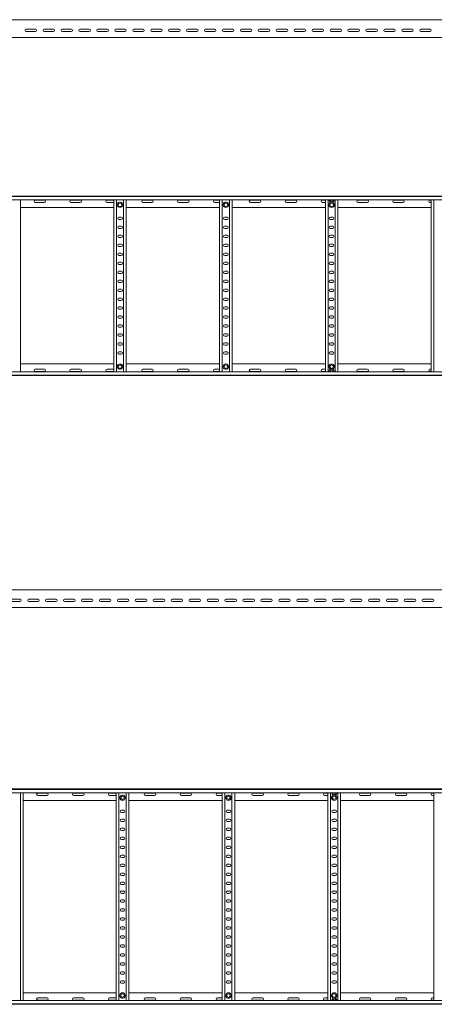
# Model space of a CAD drawing. Header units: millimetres. Extents: x -838 to 7025, y -6768 to -251.
# Tile 13 of 18: x 3836 to 4992, y -6767 to -4023. Entities that reach past the tile are written whole.
import ezdxf

# ---------------------------------------------------------------- set-up
doc = ezdxf.new("R2010")
doc.units = ezdxf.units.MM

msp = doc.modelspace()

# ---------------------------------------------------------------- linework, layer by layer
at = {"color": 7, "linetype": 'Continuous', "lineweight": 15}
for p, q in [((6942.3, -4023.3), (995.3, -4023.3)), ((3854.6, -4050.1), (3880.1, -4050.1)), ((3880.1, -4056.6), (3854.6, -4056.6)), ((3904.6, -4050.1), (3930.1, -4050.1)), ((3930.1, -4056.6), (3904.6, -4056.6)), ((3954.6, -4050.1), (3980.1, -4050.1)), ((3980.1, -4056.6), (3954.6, -4056.6)), ((4004.6, -4050.1), (4030.1, -4050.1)), ((4030.1, -4056.6), (4004.6, -4056.6)), ((4054.6, -4050.1), (4080.1, -4050.1)), ((4080.1, -4056.6), (4054.6, -4056.6)), ((4104.6, -4050.1), (4130.1, -4050.1)), ((4130.1, -4056.6), (4104.6, -4056.6)), ((4154.6, -4050.1), (4180.1, -4050.1)), ((4180.1, -4056.6), (4154.6, -4056.6)), ((4204.6, -4050.1), (4230.1, -4050.1)), ((4230.1, -4056.6), (4204.6, -4056.6)), ((4254.6, -4050.1), (4280.1, -4050.1)), ((4280.1, -4056.6), (4254.6, -4056.6)), ((4304.6, -4050.1), (4330.1, -4050.1)), ((4330.1, -4056.6), (4304.6, -4056.6)), ((4354.6, -4050.1), (4380.1, -4050.1)), ((4380.1, -4056.6), (4354.6, -4056.6)), ((4404.6, -4050.1), (4430.1, -4050.1)), ((4430.1, -4056.6), (4404.6, -4056.6)), ((4454.6, -4050.1), (4480.1, -4050.1)), ((4480.1, -4056.6), (4454.6, -4056.6)), ((4504.6, -4050.1), (4530.1, -4050.1)), ((4530.1, -4056.6), (4504.6, -4056.6)), ((4554.6, -4050.1), (4580.1, -4050.1)), ((4580.1, -4056.6), (4554.6, -4056.6)), ((4604.6, -4050.1), (4630.1, -4050.1)), ((4630.1, -4056.6), (4604.6, -4056.6)), ((4654.6, -4050.1), (4680.1, -4050.1)), ((4680.1, -4056.6), (4654.6, -4056.6)), ((4704.6, -4050.1), (4730.1, -4050.1)), ((4730.1, -4056.6), (4704.6, -4056.6)), ((4754.6, -4050.1), (4780.1, -4050.1)), ((4780.1, -4056.6), (4754.6, -4056.6)), ((4804.6, -4050.1), (4830.1, -4050.1)), ((4830.1, -4056.6), (4804.6, -4056.6)), ((4854.6, -4050.1), (4880.1, -4050.1)), ((4880.1, -4056.6), (4854.6, -4056.6)), ((4904.6, -4050.1), (4930.1, -4050.1)), ((4930.1, -4056.6), (4904.6, -4056.6)), ((4954.6, -4050.1), (4980.1, -4050.1)), ((4980.1, -4056.6), (4954.6, -4056.6)), ((995.3, -4073.3), (6942.3, -4073.3)), ((995.2, -4514.7), (6942.3, -4514.7)), ((6942.3, -4515.8), (995.3, -4515.8)), ((995.3, -4524.9), (6942.3, -4524.9)), ((3838.3, -5004.4), (3838.3, -4524.9)), ((3905.1, -4525.9), (3879.6, -4525.9)), ((4005.1, -4525.9), (3979.6, -4525.9)), ((4098.3, -4525.9), (4079.6, -4525.9)), ((4098.3, -5004.4), (4098.3, -4524.9)), ((4105.8, -5004.4), (4105.8, -4524.9)), ((4125.8, -5004.4), (4125.8, -4524.9)), ((4133.3, -5004.4), (4133.3, -4524.9)), ((4205.1, -4525.9), (4179.6, -4525.9)), ((4305.1, -4525.9), (4279.6, -4525.9)), ((4393.3, -4525.9), (4379.6, -4525.9)), ((4393.3, -5004.4), (4393.3, -4524.9)), ((4400.8, -5004.4), (4400.8, -4524.9)), ((4420.8, -5004.4), (4420.8, -4524.9)), ((4428.3, -5004.4), (4428.3, -4524.9)), ((4505.1, -4525.9), (4479.6, -4525.9)), ((4605.1, -4525.9), (4579.6, -4525.9)), ((4688.3, -4525.9), (4679.6, -4525.9)), ((4688.3, -5004.4), (4688.3, -4524.9)), ((4695.8, -5004.4), (4695.8, -4524.9)), ((4715.8, -5004.4), (4715.8, -4524.9)), ((4723.3, -5004.4), (4723.3, -4524.9)), ((4805.1, -4525.9), (4779.6, -4525.9)), ((4905.1, -4525.9), (4879.6, -4525.9)), ((4983.3, -4525.9), (4979.6, -4525.9)), ((4983.3, -5004.4), (4983.3, -4524.9)), ((4990.8, -5004.4), (4990.8, -4524.9)), ((3838.3, -4546.7), (4098.3, -4546.7)), ((3879.6, -4532.4), (3905.1, -4532.4)), ((3979.6, -4532.4), (4005.1, -4532.4)), ((4079.6, -4532.4), (4098.3, -4532.4)), ((4117.5, -4531.9), (4114.1, -4531.9)), ((4133.3, -4546.7), (4393.3, -4546.7)), ((4179.6, -4532.4), (4205.1, -4532.4)), ((4279.6, -4532.4), (4305.1, -4532.4)), ((4379.6, -4532.4), (4393.3, -4532.4)), ((4412.5, -4531.9), (4409.1, -4531.9)), ((4428.3, -4546.7), (4688.3, -4546.7)), ((4479.6, -4532.4), (4505.1, -4532.4)), ((4579.6, -4532.4), (4605.1, -4532.4)), ((4679.6, -4532.4), (4688.3, -4532.4)), ((4707.5, -4531.9), (4704.1, -4531.9)), ((4723.3, -4546.7), (4983.3, -4546.7)), ((4779.6, -4532.4), (4805.1, -4532.4)), ((4879.6, -4532.4), (4905.1, -4532.4)), ((4979.6, -4532.4), (4983.3, -4532.4)), ((4119.1, -4573.9), (4112.6, -4573.9)), ((4112.6, -4580.4), (4119.1, -4580.4)), ((4414.1, -4573.9), (4407.6, -4573.9)), ((4407.6, -4580.4), (4414.1, -4580.4)), ((4709.1, -4573.9), (4702.6, -4573.9)), ((4702.6, -4580.4), (4709.1, -4580.4)), ((4119.1, -4598.9), (4112.6, -4598.9)), ((4112.6, -4605.4), (4119.1, -4605.4)), ((4414.1, -4598.9), (4407.6, -4598.9)), ((4407.6, -4605.4), (4414.1, -4605.4)), ((4709.1, -4598.9), (4702.6, -4598.9)), ((4702.6, -4605.4), (4709.1, -4605.4)), ((4119.1, -4623.9), (4112.6, -4623.9)), ((4112.6, -4630.4), (4119.1, -4630.4)), ((4414.1, -4623.9), (4407.6, -4623.9)), ((4407.6, -4630.4), (4414.1, -4630.4)), ((4709.1, -4623.9), (4702.6, -4623.9)), ((4702.6, -4630.4), (4709.1, -4630.4)), ((4119.1, -4648.9), (4112.6, -4648.9)), ((4112.6, -4655.4), (4119.1, -4655.4)), ((4414.1, -4648.9), (4407.6, -4648.9)), ((4407.6, -4655.4), (4414.1, -4655.4)), ((4709.1, -4648.9), (4702.6, -4648.9)), ((4702.6, -4655.4), (4709.1, -4655.4)), ((4119.1, -4673.9), (4112.6, -4673.9)), ((4112.6, -4680.4), (4119.1, -4680.4)), ((4414.1, -4673.9), (4407.6, -4673.9)), ((4407.6, -4680.4), (4414.1, -4680.4)), ((4709.1, -4673.9), (4702.6, -4673.9)), ((4702.6, -4680.4), (4709.1, -4680.4)), ((4119.1, -4698.9), (4112.6, -4698.9)), ((4112.6, -4705.4), (4119.1, -4705.4)), ((4414.1, -4698.9), (4407.6, -4698.9)), ((4407.6, -4705.4), (4414.1, -4705.4)), ((4709.1, -4698.9), (4702.6, -4698.9)), ((4702.6, -4705.4), (4709.1, -4705.4)), ((4119.1, -4723.9), (4112.6, -4723.9)), ((4112.6, -4730.4), (4119.1, -4730.4)), ((4414.1, -4723.9), (4407.6, -4723.9)), ((4407.6, -4730.4), (4414.1, -4730.4)), ((4709.1, -4723.9), (4702.6, -4723.9)), ((4702.6, -4730.4), (4709.1, -4730.4)), ((4119.1, -4748.9), (4112.6, -4748.9)), ((4112.6, -4755.4), (4119.1, -4755.4)), ((4119.1, -4773.9), (4112.6, -4773.9)), ((4414.1, -4748.9), (4407.6, -4748.9)), ((4407.6, -4755.4), (4414.1, -4755.4)), ((4414.1, -4773.9), (4407.6, -4773.9)), ((4709.1, -4748.9), (4702.6, -4748.9)), ((4702.6, -4755.4), (4709.1, -4755.4)), ((4709.1, -4773.9), (4702.6, -4773.9)), ((4112.6, -4780.4), (4119.1, -4780.4)), ((4119.1, -4798.9), (4112.6, -4798.9)), ((4407.6, -4780.4), (4414.1, -4780.4)), ((4414.1, -4798.9), (4407.6, -4798.9)), ((4702.6, -4780.4), (4709.1, -4780.4)), ((4709.1, -4798.9), (4702.6, -4798.9)), ((4112.6, -4805.4), (4119.1, -4805.4)), ((4119.1, -4823.9), (4112.6, -4823.9)), ((4407.6, -4805.4), (4414.1, -4805.4)), ((4414.1, -4823.9), (4407.6, -4823.9)), ((4702.6, -4805.4), (4709.1, -4805.4)), ((4709.1, -4823.9), (4702.6, -4823.9)), ((4112.6, -4830.4), (4119.1, -4830.4)), ((4119.1, -4848.9), (4112.6, -4848.9)), ((4112.6, -4855.4), (4119.1, -4855.4)), ((4407.6, -4830.4), (4414.1, -4830.4)), ((4414.1, -4848.9), (4407.6, -4848.9)), ((4407.6, -4855.4), (4414.1, -4855.4)), ((4702.6, -4830.4), (4709.1, -4830.4)), ((4709.1, -4848.9), (4702.6, -4848.9)), ((4702.6, -4855.4), (4709.1, -4855.4)), ((4119.1, -4873.9), (4112.6, -4873.9)), ((4112.6, -4880.4), (4119.1, -4880.4)), ((4414.1, -4873.9), (4407.6, -4873.9)), ((4407.6, -4880.4), (4414.1, -4880.4)), ((4709.1, -4873.9), (4702.6, -4873.9)), ((4702.6, -4880.4), (4709.1, -4880.4)), ((4119.1, -4898.9), (4112.6, -4898.9)), ((4112.6, -4905.4), (4119.1, -4905.4)), ((4414.1, -4898.9), (4407.6, -4898.9)), ((4407.6, -4905.4), (4414.1, -4905.4)), ((4709.1, -4898.9), (4702.6, -4898.9)), ((4702.6, -4905.4), (4709.1, -4905.4)), ((4119.1, -4923.9), (4112.6, -4923.9)), ((4112.6, -4930.4), (4119.1, -4930.4)), ((4414.1, -4923.9), (4407.6, -4923.9)), ((4407.6, -4930.4), (4414.1, -4930.4)), ((4709.1, -4923.9), (4702.6, -4923.9)), ((4702.6, -4930.4), (4709.1, -4930.4)), ((4119.1, -4948.9), (4112.6, -4948.9)), ((4112.6, -4955.4), (4119.1, -4955.4)), ((4414.1, -4948.9), (4407.6, -4948.9)), ((4407.6, -4955.4), (4414.1, -4955.4)), ((4709.1, -4948.9), (4702.6, -4948.9)), ((4702.6, -4955.4), (4709.1, -4955.4)), ((3838.3, -4982.7), (4098.3, -4982.7)), ((4133.3, -4982.7), (4393.3, -4982.7)), ((4428.3, -4982.7), (4688.3, -4982.7)), ((4723.3, -4982.7), (4983.3, -4982.7)), ((995.2, -5014.7), (6942.3, -5014.7)), ((6942.3, -5004.4), (995.3, -5004.4)), ((995.3, -5013.5), (6942.3, -5013.5)), ((3879.6, -4996.9), (3905.1, -4996.9)), ((3905.1, -5003.4), (3879.6, -5003.4)), ((3979.6, -4996.9), (4005.1, -4996.9)), ((4005.1, -5003.4), (3979.6, -5003.4)), ((4079.6, -4996.9), (4098.3, -4996.9)), ((4098.3, -5003.4), (4079.6, -5003.4)), ((4114.1, -4997.5), (4117.5, -4997.5)), ((4179.6, -4996.9), (4205.1, -4996.9)), ((4205.1, -5003.4), (4179.6, -5003.4)), ((4279.6, -4996.9), (4305.1, -4996.9)), ((4305.1, -5003.4), (4279.6, -5003.4)), ((4379.6, -4996.9), (4393.3, -4996.9)), ((4393.3, -5003.4), (4379.6, -5003.4)), ((4409.1, -4997.5), (4412.5, -4997.5)), ((4479.6, -4996.9), (4505.1, -4996.9)), ((4505.1, -5003.4), (4479.6, -5003.4)), ((4579.6, -4996.9), (4605.1, -4996.9)), ((4605.1, -5003.4), (4579.6, -5003.4)), ((4679.6, -4996.9), (4688.3, -4996.9)), ((4688.3, -5003.4), (4679.6, -5003.4)), ((4704.1, -4997.5), (4707.5, -4997.5)), ((4779.6, -4996.9), (4805.1, -4996.9)), ((4805.1, -5003.4), (4779.6, -5003.4)), ((4879.6, -4996.9), (4905.1, -4996.9)), ((4905.1, -5003.4), (4879.6, -5003.4)), ((4979.6, -4996.9), (4983.3, -4996.9)), ((4983.3, -5003.4), (4979.6, -5003.4)), ((6949.5, -5611.8), (1002.5, -5611.8)), ((3811.7, -5638.5), (3837.2, -5638.5)), ((3837.2, -5645), (3811.7, -5645)), ((3861.7, -5638.5), (3887.2, -5638.5)), ((3887.2, -5645), (3861.7, -5645)), ((3911.7, -5638.5), (3937.2, -5638.5)), ((3937.2, -5645), (3911.7, -5645)), ((3961.7, -5638.5), (3987.2, -5638.5)), ((3987.2, -5645), (3961.7, -5645)), ((4011.7, -5638.5), (4037.2, -5638.5)), ((4037.2, -5645), (4011.7, -5645)), ((4061.7, -5638.5), (4087.2, -5638.5)), ((4087.2, -5645), (4061.7, -5645)), ((4111.7, -5638.5), (4137.2, -5638.5)), ((4137.2, -5645), (4111.7, -5645)), ((4161.7, -5638.5), (4187.2, -5638.5)), ((4187.2, -5645), (4161.7, -5645)), ((4211.7, -5638.5), (4237.2, -5638.5)), ((4237.2, -5645), (4211.7, -5645)), ((4261.7, -5638.5), (4287.2, -5638.5)), ((4287.2, -5645), (4261.7, -5645)), ((4311.7, -5638.5), (4337.2, -5638.5)), ((4337.2, -5645), (4311.7, -5645)), ((4361.7, -5638.5), (4387.2, -5638.5)), ((4387.2, -5645), (4361.7, -5645)), ((4411.7, -5638.5), (4437.2, -5638.5)), ((4437.2, -5645), (4411.7, -5645)), ((4461.7, -5638.5), (4487.2, -5638.5)), ((4487.2, -5645), (4461.7, -5645)), ((4511.7, -5638.5), (4537.2, -5638.5)), ((4537.2, -5645), (4511.7, -5645)), ((4561.7, -5638.5), (4587.2, -5638.5)), ((4587.2, -5645), (4561.7, -5645)), ((4611.7, -5638.5), (4637.2, -5638.5)), ((4637.2, -5645), (4611.7, -5645)), ((4661.7, -5638.5), (4687.2, -5638.5)), ((4687.2, -5645), (4661.7, -5645)), ((4711.7, -5638.5), (4737.2, -5638.5)), ((4737.2, -5645), (4711.7, -5645)), ((4761.7, -5638.5), (4787.2, -5638.5)), ((4787.2, -5645), (4761.7, -5645)), ((4811.7, -5638.5), (4837.2, -5638.5)), ((4837.2, -5645), (4811.7, -5645)), ((4861.7, -5638.5), (4887.2, -5638.5)), ((4887.2, -5645), (4861.7, -5645)), ((4911.7, -5638.5), (4937.2, -5638.5)), ((4937.2, -5645), (4911.7, -5645)), ((4961.7, -5638.5), (4987.2, -5638.5)), ((4987.2, -5645), (4961.7, -5645)), ((1002.5, -5661.8), (6949.5, -5661.8)), ((1002.4, -6167.1), (6949.5, -6167.1)), ((6949.5, -6168.3), (1002.5, -6168.3)), ((1002.5, -6177.4), (6949.5, -6177.4)), ((3838, -6756.9), (3838, -6177.4)), ((3845.5, -6756.9), (3845.5, -6177.4)), ((3845.5, -6199.1), (4105.5, -6199.1)), ((3912.2, -6178.4), (3886.7, -6178.4)), ((3886.7, -6184.9), (3912.2, -6184.9)), ((4012.2, -6178.4), (3986.7, -6178.4)), ((3986.7, -6184.9), (4012.2, -6184.9)), ((4105.5, -6178.4), (4086.7, -6178.4)), ((4086.7, -6184.9), (4105.5, -6184.9)), ((4105.5, -6756.9), (4105.5, -6177.4)), ((4113, -6756.9), (4113, -6177.4)), ((4124.7, -6184.3), (4121.2, -6184.3)), ((4133, -6756.9), (4133, -6177.4)), ((4140.5, -6756.9), (4140.5, -6177.4)), ((4140.5, -6199.1), (4400.5, -6199.1)), ((4212.2, -6178.4), (4186.7, -6178.4)), ((4186.7, -6184.9), (4212.2, -6184.9)), ((4312.2, -6178.4), (4286.7, -6178.4)), ((4286.7, -6184.9), (4312.2, -6184.9)), ((4400.5, -6178.4), (4386.7, -6178.4)), ((4386.7, -6184.9), (4400.5, -6184.9)), ((4400.5, -6756.9), (4400.5, -6177.4)), ((4408, -6756.9), (4408, -6177.4)), ((4419.7, -6184.3), (4416.2, -6184.3)), ((4428, -6756.9), (4428, -6177.4)), ((4435.5, -6756.9), (4435.5, -6177.4)), ((4435.5, -6199.1), (4695.5, -6199.1)), ((4512.2, -6178.4), (4486.7, -6178.4)), ((4486.7, -6184.9), (4512.2, -6184.9)), ((4612.2, -6178.4), (4586.7, -6178.4)), ((4586.7, -6184.9), (4612.2, -6184.9)), ((4695.5, -6178.4), (4686.7, -6178.4)), ((4686.7, -6184.9), (4695.5, -6184.9)), ((4695.5, -6756.9), (4695.5, -6177.4)), ((4703, -6756.9), (4703, -6177.4)), ((4711.2, -6184.3), (4714.7, -6184.3)), ((4723, -6756.9), (4723, -6177.4)), ((4730.5, -6756.9), (4730.5, -6177.4)), ((4730.5, -6199.1), (4990.5, -6199.1)), ((4812.2, -6178.4), (4786.7, -6178.4)), ((4786.7, -6184.9), (4812.2, -6184.9)), ((4912.2, -6178.4), (4886.7, -6178.4)), ((4886.7, -6184.9), (4912.2, -6184.9)), ((4990.5, -6178.4), (4986.7, -6178.4)), ((4986.7, -6184.9), (4990.5, -6184.9)), ((4990.5, -6756.9), (4990.5, -6177.4)), ((4126.2, -6226.4), (4119.7, -6226.4)), ((4421.2, -6226.4), (4414.7, -6226.4)), ((4716.2, -6226.4), (4709.7, -6226.4)), ((4119.7, -6232.9), (4126.2, -6232.9)), ((4126.2, -6251.4), (4119.7, -6251.4)), ((4414.7, -6232.9), (4421.2, -6232.9)), ((4421.2, -6251.4), (4414.7, -6251.4)), ((4709.7, -6232.9), (4716.2, -6232.9)), ((4716.2, -6251.4), (4709.7, -6251.4)), ((4119.7, -6257.9), (4126.2, -6257.9)), ((4126.2, -6276.4), (4119.7, -6276.4)), ((4119.7, -6282.9), (4126.2, -6282.9)), ((4414.7, -6257.9), (4421.2, -6257.9)), ((4421.2, -6276.4), (4414.7, -6276.4)), ((4414.7, -6282.9), (4421.2, -6282.9)), ((4709.7, -6257.9), (4716.2, -6257.9)), ((4716.2, -6276.4), (4709.7, -6276.4)), ((4709.7, -6282.9), (4716.2, -6282.9)), ((4126.2, -6301.4), (4119.7, -6301.4)), ((4119.7, -6307.9), (4126.2, -6307.9)), ((4421.2, -6301.4), (4414.7, -6301.4)), ((4414.7, -6307.9), (4421.2, -6307.9)), ((4716.2, -6301.4), (4709.7, -6301.4)), ((4709.7, -6307.9), (4716.2, -6307.9)), ((4126.2, -6326.4), (4119.7, -6326.4)), ((4119.7, -6332.9), (4126.2, -6332.9)), ((4421.2, -6326.4), (4414.7, -6326.4)), ((4414.7, -6332.9), (4421.2, -6332.9)), ((4716.2, -6326.4), (4709.7, -6326.4)), ((4709.7, -6332.9), (4716.2, -6332.9)), ((4126.2, -6351.4), (4119.7, -6351.4)), ((4119.7, -6357.9), (4126.2, -6357.9)), ((4421.2, -6351.4), (4414.7, -6351.4)), ((4414.7, -6357.9), (4421.2, -6357.9)), ((4716.2, -6351.4), (4709.7, -6351.4)), ((4709.7, -6357.9), (4716.2, -6357.9)), ((4126.2, -6376.4), (4119.7, -6376.4)), ((4119.7, -6382.9), (4126.2, -6382.9)), ((4421.2, -6376.4), (4414.7, -6376.4)), ((4414.7, -6382.9), (4421.2, -6382.9)), ((4716.2, -6376.4), (4709.7, -6376.4)), ((4709.7, -6382.9), (4716.2, -6382.9)), ((4126.2, -6401.4), (4119.7, -6401.4)), ((4119.7, -6407.9), (4126.2, -6407.9)), ((4421.2, -6401.4), (4414.7, -6401.4)), ((4414.7, -6407.9), (4421.2, -6407.9)), ((4716.2, -6401.4), (4709.7, -6401.4)), ((4709.7, -6407.9), (4716.2, -6407.9)), ((4126.2, -6426.4), (4119.7, -6426.4)), ((4119.7, -6432.9), (4126.2, -6432.9)), ((4421.2, -6426.4), (4414.7, -6426.4)), ((4414.7, -6432.9), (4421.2, -6432.9)), ((4716.2, -6426.4), (4709.7, -6426.4)), ((4709.7, -6432.9), (4716.2, -6432.9)), ((4126.2, -6451.4), (4119.7, -6451.4)), ((4119.7, -6457.9), (4126.2, -6457.9)), ((4421.2, -6451.4), (4414.7, -6451.4)), ((4414.7, -6457.9), (4421.2, -6457.9)), ((4716.2, -6451.4), (4709.7, -6451.4)), ((4709.7, -6457.9), (4716.2, -6457.9)), ((4126.2, -6476.4), (4119.7, -6476.4)), ((4119.7, -6482.9), (4126.2, -6482.9)), ((4126.2, -6501.4), (4119.7, -6501.4)), ((4421.2, -6476.4), (4414.7, -6476.4)), ((4414.7, -6482.9), (4421.2, -6482.9)), ((4421.2, -6501.4), (4414.7, -6501.4)), ((4716.2, -6476.4), (4709.7, -6476.4)), ((4709.7, -6482.9), (4716.2, -6482.9)), ((4716.2, -6501.4), (4709.7, -6501.4)), ((4119.7, -6507.9), (4126.2, -6507.9)), ((4126.2, -6526.4), (4119.7, -6526.4)), ((4414.7, -6507.9), (4421.2, -6507.9)), ((4421.2, -6526.4), (4414.7, -6526.4)), ((4709.7, -6507.9), (4716.2, -6507.9)), ((4716.2, -6526.4), (4709.7, -6526.4)), ((4119.7, -6532.9), (4126.2, -6532.9)), ((4126.2, -6551.4), (4119.7, -6551.4)), ((4414.7, -6532.9), (4421.2, -6532.9)), ((4421.2, -6551.4), (4414.7, -6551.4)), ((4709.7, -6532.9), (4716.2, -6532.9)), ((4716.2, -6551.4), (4709.7, -6551.4)), ((4119.7, -6557.9), (4126.2, -6557.9)), ((4126.2, -6576.4), (4119.7, -6576.4)), ((4119.7, -6582.9), (4126.2, -6582.9)), ((4414.7, -6557.9), (4421.2, -6557.9)), ((4421.2, -6576.4), (4414.7, -6576.4)), ((4414.7, -6582.9), (4421.2, -6582.9)), ((4709.7, -6557.9), (4716.2, -6557.9)), ((4716.2, -6576.4), (4709.7, -6576.4)), ((4709.7, -6582.9), (4716.2, -6582.9)), ((4126.2, -6601.4), (4119.7, -6601.4)), ((4119.7, -6607.9), (4126.2, -6607.9)), ((4421.2, -6601.4), (4414.7, -6601.4)), ((4414.7, -6607.9), (4421.2, -6607.9)), ((4716.2, -6601.4), (4709.7, -6601.4)), ((4709.7, -6607.9), (4716.2, -6607.9)), ((4126.2, -6626.4), (4119.7, -6626.4)), ((4119.7, -6632.9), (4126.2, -6632.9)), ((4421.2, -6626.4), (4414.7, -6626.4)), ((4414.7, -6632.9), (4421.2, -6632.9)), ((4716.2, -6626.4), (4709.7, -6626.4)), ((4709.7, -6632.9), (4716.2, -6632.9)), ((4126.2, -6651.4), (4119.7, -6651.4)), ((4119.7, -6657.9), (4126.2, -6657.9)), ((4421.2, -6651.4), (4414.7, -6651.4)), ((4414.7, -6657.9), (4421.2, -6657.9)), ((4716.2, -6651.4), (4709.7, -6651.4)), ((4709.7, -6657.9), (4716.2, -6657.9)), ((4126.2, -6676.4), (4119.7, -6676.4)), ((4119.7, -6682.9), (4126.2, -6682.9)), ((4421.2, -6676.4), (4414.7, -6676.4)), ((4414.7, -6682.9), (4421.2, -6682.9)), ((4716.2, -6676.4), (4709.7, -6676.4)), ((4709.7, -6682.9), (4716.2, -6682.9)), ((4126.2, -6701.4), (4119.7, -6701.4)), ((4119.7, -6707.9), (4126.2, -6707.9)), ((4421.2, -6701.4), (4414.7, -6701.4)), ((4414.7, -6707.9), (4421.2, -6707.9)), ((4716.2, -6701.4), (4709.7, -6701.4)), ((4709.7, -6707.9), (4716.2, -6707.9)), ((3845.5, -6735.1), (4105.5, -6735.1)), ((3886.7, -6749.4), (3912.2, -6749.4)), ((3986.7, -6749.4), (4012.2, -6749.4)), ((4086.7, -6749.4), (4105.5, -6749.4)), ((4140.5, -6735.1), (4400.5, -6735.1)), ((4186.7, -6749.4), (4212.2, -6749.4)), ((4286.7, -6749.4), (4312.2, -6749.4)), ((4386.7, -6749.4), (4400.5, -6749.4)), ((4435.5, -6735.1), (4695.5, -6735.1)), ((4486.7, -6749.4), (4512.2, -6749.4)), ((4586.7, -6749.4), (4612.2, -6749.4)), ((4686.7, -6749.4), (4695.5, -6749.4)), ((4730.5, -6735.1), (4990.5, -6735.1)), ((4786.7, -6749.4), (4812.2, -6749.4)), ((4886.7, -6749.4), (4912.2, -6749.4)), ((4986.7, -6749.4), (4990.5, -6749.4)), ((1002.4, -6767.1), (6949.5, -6767.1)), ((6949.5, -6756.9), (1002.5, -6756.9)), ((1002.5, -6766), (6949.5, -6766)), ((3912.2, -6755.9), (3886.7, -6755.9)), ((4012.2, -6755.9), (3986.7, -6755.9)), ((4105.5, -6755.9), (4086.7, -6755.9)), ((4121.2, -6749.9), (4124.7, -6749.9)), ((4212.2, -6755.9), (4186.7, -6755.9)), ((4312.2, -6755.9), (4286.7, -6755.9)), ((4400.5, -6755.9), (4386.7, -6755.9)), ((4416.2, -6749.9), (4419.7, -6749.9)), ((4512.2, -6755.9), (4486.7, -6755.9)), ((4612.2, -6755.9), (4586.7, -6755.9)), ((4695.5, -6755.9), (4686.7, -6755.9)), ((4711.2, -6749.9), (4714.7, -6749.9)), ((4812.2, -6755.9), (4786.7, -6755.9)), ((4912.2, -6755.9), (4886.7, -6755.9)), ((4990.5, -6755.9), (4986.7, -6755.9))]:
    msp.add_line(p, q, dxfattribs=at)
for centre in [(4115.8, -4539.2), (4410.8, -4539.2), (4705.8, -4539.2), (4115.8, -4990.2), (4410.8, -4990.2), (4705.8, -4990.2), (4123, -6191.6), (4418, -6191.6), (4713, -6191.6), (4123, -6742.6), (4418, -6742.6), (4713, -6742.6)]:
    msp.add_circle(centre, 4.75, dxfattribs=at)
for centre, radius, start, end in [((3854.6, -4053.3), 3.25, 90, 270), ((3880.1, -4053.3), 3.25, 270, 90), ((3904.6, -4053.3), 3.25, 90, 270), ((3930.1, -4053.3), 3.25, 270, 90), ((3954.6, -4053.3), 3.25, 90, 270), ((3980.1, -4053.3), 3.25, 270, 90), ((4004.6, -4053.3), 3.25, 90, 270), ((4030.1, -4053.3), 3.25, 270, 90), ((4054.6, -4053.3), 3.25, 90, 270), ((4080.1, -4053.3), 3.25, 270, 90), ((4104.6, -4053.3), 3.25, 90, 270), ((4130.1, -4053.3), 3.25, 270, 90), ((4154.6, -4053.3), 3.25, 90, 270), ((4180.1, -4053.3), 3.25, 270, 90), ((4204.6, -4053.3), 3.25, 90, 270), ((4230.1, -4053.3), 3.25, 270, 90), ((4254.6, -4053.3), 3.25, 90, 270), ((4280.1, -4053.3), 3.25, 270, 90), ((4304.6, -4053.3), 3.25, 90, 270), ((4330.1, -4053.3), 3.25, 270, 90), ((4354.6, -4053.3), 3.25, 90, 270), ((4380.1, -4053.3), 3.25, 270, 90), ((4404.6, -4053.3), 3.25, 90, 270), ((4430.1, -4053.3), 3.25, 270, 90), ((4454.6, -4053.3), 3.25, 90, 270), ((4480.1, -4053.3), 3.25, 270, 90), ((4504.6, -4053.3), 3.25, 90, 270), ((4530.1, -4053.3), 3.25, 270, 90), ((4554.6, -4053.3), 3.25, 90, 270), ((4580.1, -4053.3), 3.25, 270, 90), ((4604.6, -4053.3), 3.25, 90, 270), ((4630.1, -4053.3), 3.25, 270, 90), ((4654.6, -4053.3), 3.25, 90, 270), ((4680.1, -4053.3), 3.25, 270, 90), ((4704.6, -4053.3), 3.25, 90, 270), ((4730.1, -4053.3), 3.25, 270, 90), ((4754.6, -4053.3), 3.25, 90, 270), ((4780.1, -4053.3), 3.25, 270, 90), ((4804.6, -4053.3), 3.25, 90, 270), ((4830.1, -4053.3), 3.25, 270, 90), ((4854.6, -4053.3), 3.25, 90, 270), ((4880.1, -4053.3), 3.25, 270, 90), ((4904.6, -4053.3), 3.25, 90, 270), ((4930.1, -4053.3), 3.25, 270, 90), ((4954.6, -4053.3), 3.25, 90, 270), ((4980.1, -4053.3), 3.25, 270, 90), ((3879.6, -4529.2), 3.25, 90, 270), ((3905.1, -4529.2), 3.25, 270, 90), ((3979.6, -4529.2), 3.25, 90, 270), ((4005.1, -4529.2), 3.25, 270, 90), ((4079.6, -4529.2), 3.25, 90, 270), ((4179.6, -4529.2), 3.25, 90, 270), ((4205.1, -4529.2), 3.25, 270, 90), ((4279.6, -4529.2), 3.25, 90, 270), ((4305.1, -4529.2), 3.25, 270, 90), ((4379.6, -4529.2), 3.25, 90, 270), ((4479.6, -4529.2), 3.25, 90, 270), ((4505.1, -4529.2), 3.25, 270, 90), ((4579.6, -4529.2), 3.25, 90, 270), ((4605.1, -4529.2), 3.25, 270, 90), ((4679.6, -4529.2), 3.25, 90, 270), ((4705.8, -4524.6), 7.5, 182.4836, 256.7385), ((4705.8, -4524.6), 4.75, 183.9233, 356.0767), ((4705.8, -4524.6), 7.5, 283.2615, 357.5164), ((4779.6, -4529.2), 3.25, 90, 270), ((4805.1, -4529.2), 3.25, 270, 90), ((4879.6, -4529.2), 3.25, 90, 270), ((4905.1, -4529.2), 3.25, 270, 90), ((4979.6, -4529.2), 3.25, 90, 270), ((4115.8, -4539.2), 7.5, 103.2615, 76.7385), ((4410.8, -4539.2), 7.5, 103.2615, 76.7385), ((4705.8, -4539.2), 7.5, 103.2615, 76.7385), ((4112.6, -4577.2), 3.25, 90, 270), ((4119.1, -4577.2), 3.25, 270, 90), ((4407.6, -4577.2), 3.25, 90, 270), ((4414.1, -4577.2), 3.25, 270, 90), ((4702.6, -4577.2), 3.25, 90, 270), ((4709.1, -4577.2), 3.25, 270, 90), ((4112.6, -4602.2), 3.25, 90, 270), ((4119.1, -4602.2), 3.25, 270, 90), ((4407.6, -4602.2), 3.25, 90, 270), ((4414.1, -4602.2), 3.25, 270, 90), ((4702.6, -4602.2), 3.25, 90, 270), ((4709.1, -4602.2), 3.25, 270, 90), ((4112.6, -4627.2), 3.25, 90, 270), ((4119.1, -4627.2), 3.25, 270, 90), ((4407.6, -4627.2), 3.25, 90, 270), ((4414.1, -4627.2), 3.25, 270, 90), ((4702.6, -4627.2), 3.25, 90, 270), ((4709.1, -4627.2), 3.25, 270, 90), ((4112.6, -4652.2), 3.25, 90, 270), ((4119.1, -4652.2), 3.25, 270, 90), ((4407.6, -4652.2), 3.25, 90, 270), ((4414.1, -4652.2), 3.25, 270, 90), ((4702.6, -4652.2), 3.25, 90, 270), ((4709.1, -4652.2), 3.25, 270, 90), ((4112.6, -4677.2), 3.25, 90, 270), ((4119.1, -4677.2), 3.25, 270, 90), ((4407.6, -4677.2), 3.25, 90, 270), ((4414.1, -4677.2), 3.25, 270, 90), ((4702.6, -4677.2), 3.25, 90, 270), ((4709.1, -4677.2), 3.25, 270, 90), ((4112.6, -4702.2), 3.25, 90, 270), ((4119.1, -4702.2), 3.25, 270, 90), ((4407.6, -4702.2), 3.25, 90, 270), ((4414.1, -4702.2), 3.25, 270, 90), ((4702.6, -4702.2), 3.25, 90, 270), ((4709.1, -4702.2), 3.25, 270, 90), ((4112.6, -4727.2), 3.25, 90, 270), ((4119.1, -4727.2), 3.25, 270, 90), ((4407.6, -4727.2), 3.25, 90, 270), ((4414.1, -4727.2), 3.25, 270, 90), ((4702.6, -4727.2), 3.25, 90, 270), ((4709.1, -4727.2), 3.25, 270, 90), ((4112.6, -4752.2), 3.25, 90, 270), ((4112.6, -4777.2), 3.25, 90, 270), ((4119.1, -4752.2), 3.25, 270, 90), ((4119.1, -4777.2), 3.25, 270, 90), ((4407.6, -4752.2), 3.25, 90, 270), ((4407.6, -4777.2), 3.25, 90, 270), ((4414.1, -4752.2), 3.25, 270, 90), ((4414.1, -4777.2), 3.25, 270, 90), ((4702.6, -4752.2), 3.25, 90, 270), ((4702.6, -4777.2), 3.25, 90, 270), ((4709.1, -4752.2), 3.25, 270, 90), ((4709.1, -4777.2), 3.25, 270, 90), ((4112.6, -4802.2), 3.25, 90, 270), ((4119.1, -4802.2), 3.25, 270, 90), ((4407.6, -4802.2), 3.25, 90, 270), ((4414.1, -4802.2), 3.25, 270, 90), ((4702.6, -4802.2), 3.25, 90, 270), ((4709.1, -4802.2), 3.25, 270, 90), ((4112.6, -4827.2), 3.25, 90, 270), ((4119.1, -4827.2), 3.25, 270, 90), ((4407.6, -4827.2), 3.25, 90, 270), ((4414.1, -4827.2), 3.25, 270, 90), ((4702.6, -4827.2), 3.25, 90, 270), ((4709.1, -4827.2), 3.25, 270, 90), ((4112.6, -4852.2), 3.25, 90, 270), ((4119.1, -4852.2), 3.25, 270, 90), ((4407.6, -4852.2), 3.25, 90, 270), ((4414.1, -4852.2), 3.25, 270, 90), ((4702.6, -4852.2), 3.25, 90, 270), ((4709.1, -4852.2), 3.25, 270, 90), ((4112.6, -4877.2), 3.25, 90, 270), ((4119.1, -4877.2), 3.25, 270, 90), ((4407.6, -4877.2), 3.25, 90, 270), ((4414.1, -4877.2), 3.25, 270, 90), ((4702.6, -4877.2), 3.25, 90, 270), ((4709.1, -4877.2), 3.25, 270, 90), ((4112.6, -4902.2), 3.25, 90, 270), ((4119.1, -4902.2), 3.25, 270, 90), ((4407.6, -4902.2), 3.25, 90, 270), ((4414.1, -4902.2), 3.25, 270, 90), ((4702.6, -4902.2), 3.25, 90, 270), ((4709.1, -4902.2), 3.25, 270, 90), ((4112.6, -4927.2), 3.25, 90, 270), ((4119.1, -4927.2), 3.25, 270, 90), ((4407.6, -4927.2), 3.25, 90, 270), ((4414.1, -4927.2), 3.25, 270, 90), ((4702.6, -4927.2), 3.25, 90, 270), ((4709.1, -4927.2), 3.25, 270, 90), ((4112.6, -4952.2), 3.25, 90, 270), ((4119.1, -4952.2), 3.25, 270, 90), ((4407.6, -4952.2), 3.25, 90, 270), ((4414.1, -4952.2), 3.25, 270, 90), ((4702.6, -4952.2), 3.25, 90, 270), ((4709.1, -4952.2), 3.25, 270, 90), ((4115.8, -4990.2), 7.5, 283.2615, 256.7385), ((4410.8, -4990.2), 7.5, 283.2615, 256.7385), ((4705.8, -4990.2), 7.5, 283.2615, 256.7385), ((3879.6, -5000.2), 3.25, 90, 270), ((3905.1, -5000.2), 3.25, 270, 90), ((3979.6, -5000.2), 3.25, 90, 270), ((4005.1, -5000.2), 3.25, 270, 90), ((4079.6, -5000.2), 3.25, 90, 270), ((4179.6, -5000.2), 3.25, 90, 270), ((4205.1, -5000.2), 3.25, 270, 90), ((4279.6, -5000.2), 3.25, 90, 270), ((4305.1, -5000.2), 3.25, 270, 90), ((4379.6, -5000.2), 3.25, 90, 270), ((4479.6, -5000.2), 3.25, 90, 270), ((4505.1, -5000.2), 3.25, 270, 90), ((4579.6, -5000.2), 3.25, 90, 270), ((4605.1, -5000.2), 3.25, 270, 90), ((4679.6, -5000.2), 3.25, 90, 270), ((4705.8, -5004.8), 7.5, 103.2615, 177.5164), ((4705.8, -5004.8), 4.75, 3.9233, 176.0767), ((4705.8, -5004.8), 7.5, 2.4836, 76.7385), ((4779.6, -5000.2), 3.25, 90, 270), ((4805.1, -5000.2), 3.25, 270, 90), ((4879.6, -5000.2), 3.25, 90, 270), ((4905.1, -5000.2), 3.25, 270, 90), ((4979.6, -5000.2), 3.25, 90, 270), ((3837.2, -5641.8), 3.25, 270, 90), ((3861.7, -5641.8), 3.25, 90, 270), ((3887.2, -5641.8), 3.25, 270, 90), ((3911.7, -5641.8), 3.25, 90, 270), ((3937.2, -5641.8), 3.25, 270, 90), ((3961.7, -5641.8), 3.25, 90, 270), ((3987.2, -5641.8), 3.25, 270, 90), ((4011.7, -5641.8), 3.25, 90, 270), ((4037.2, -5641.8), 3.25, 270, 90), ((4061.7, -5641.8), 3.25, 90, 270), ((4087.2, -5641.8), 3.25, 270, 90), ((4111.7, -5641.8), 3.25, 90, 270), ((4137.2, -5641.8), 3.25, 270, 90), ((4161.7, -5641.8), 3.25, 90, 270), ((4187.2, -5641.8), 3.25, 270, 90), ((4211.7, -5641.8), 3.25, 90, 270), ((4237.2, -5641.8), 3.25, 270, 90), ((4261.7, -5641.8), 3.25, 90, 270), ((4287.2, -5641.8), 3.25, 270, 90), ((4311.7, -5641.8), 3.25, 90, 270), ((4337.2, -5641.8), 3.25, 270, 90), ((4361.7, -5641.8), 3.25, 90, 270), ((4387.2, -5641.8), 3.25, 270, 90), ((4411.7, -5641.8), 3.25, 90, 270), ((4437.2, -5641.8), 3.25, 270, 90), ((4461.7, -5641.8), 3.25, 90, 270), ((4487.2, -5641.8), 3.25, 270, 90), ((4511.7, -5641.8), 3.25, 90, 270), ((4537.2, -5641.8), 3.25, 270, 90), ((4561.7, -5641.8), 3.25, 90, 270), ((4587.2, -5641.8), 3.25, 270, 90), ((4611.7, -5641.8), 3.25, 90, 270), ((4637.2, -5641.8), 3.25, 270, 90), ((4661.7, -5641.8), 3.25, 90, 270), ((4687.2, -5641.8), 3.25, 270, 90), ((4711.7, -5641.8), 3.25, 90, 270), ((4737.2, -5641.8), 3.25, 270, 90), ((4761.7, -5641.8), 3.25, 90, 270), ((4787.2, -5641.8), 3.25, 270, 90), ((4811.7, -5641.8), 3.25, 90, 270), ((4837.2, -5641.8), 3.25, 270, 90), ((4861.7, -5641.8), 3.25, 90, 270), ((4887.2, -5641.8), 3.25, 270, 90), ((4911.7, -5641.8), 3.25, 90, 270), ((4937.2, -5641.8), 3.25, 270, 90), ((4961.7, -5641.8), 3.25, 90, 270), ((4987.2, -5641.8), 3.25, 270, 90), ((3886.7, -6181.6), 3.25, 90, 270), ((3912.2, -6181.6), 3.25, 270, 90), ((3986.7, -6181.6), 3.25, 90, 270), ((4012.2, -6181.6), 3.25, 270, 90), ((4086.7, -6181.6), 3.25, 90, 270), ((4123, -6191.6), 7.5, 103.2615, 76.7385), ((4186.7, -6181.6), 3.25, 90, 270), ((4212.2, -6181.6), 3.25, 270, 90), ((4286.7, -6181.6), 3.25, 90, 270), ((4312.2, -6181.6), 3.25, 270, 90), ((4386.7, -6181.6), 3.25, 90, 270), ((4418, -6191.6), 7.5, 103.2615, 76.7385), ((4486.7, -6181.6), 3.25, 90, 270), ((4512.2, -6181.6), 3.25, 270, 90), ((4586.7, -6181.6), 3.25, 90, 270), ((4612.2, -6181.6), 3.25, 270, 90), ((4686.7, -6181.6), 3.25, 90, 270), ((4713, -6177), 7.5, 182.4836, 256.7385), ((4713, -6191.6), 7.5, 103.2615, 76.7385), ((4713, -6177), 4.75, 183.9233, 356.0767), ((4713, -6177), 7.5, 283.2615, 357.5164), ((4786.7, -6181.6), 3.25, 90, 270), ((4812.2, -6181.6), 3.25, 270, 90), ((4886.7, -6181.6), 3.25, 90, 270), ((4912.2, -6181.6), 3.25, 270, 90), ((4986.7, -6181.6), 3.25, 90, 270), ((4119.7, -6229.6), 3.25, 90, 270), ((4126.2, -6229.6), 3.25, 270, 90), ((4414.7, -6229.6), 3.25, 90, 270), ((4421.2, -6229.6), 3.25, 270, 90), ((4709.7, -6229.6), 3.25, 90, 270), ((4716.2, -6229.6), 3.25, 270, 90), ((4119.7, -6254.6), 3.25, 90, 270), ((4126.2, -6254.6), 3.25, 270, 90), ((4414.7, -6254.6), 3.25, 90, 270), ((4421.2, -6254.6), 3.25, 270, 90), ((4709.7, -6254.6), 3.25, 90, 270), ((4716.2, -6254.6), 3.25, 270, 90), ((4119.7, -6279.6), 3.25, 90, 270), ((4126.2, -6279.6), 3.25, 270, 90), ((4414.7, -6279.6), 3.25, 90, 270), ((4421.2, -6279.6), 3.25, 270, 90), ((4709.7, -6279.6), 3.25, 90, 270), ((4716.2, -6279.6), 3.25, 270, 90), ((4119.7, -6304.6), 3.25, 90, 270), ((4126.2, -6304.6), 3.25, 270, 90), ((4414.7, -6304.6), 3.25, 90, 270), ((4421.2, -6304.6), 3.25, 270, 90), ((4709.7, -6304.6), 3.25, 90, 270), ((4716.2, -6304.6), 3.25, 270, 90), ((4119.7, -6329.6), 3.25, 90, 270), ((4126.2, -6329.6), 3.25, 270, 90), ((4414.7, -6329.6), 3.25, 90, 270), ((4421.2, -6329.6), 3.25, 270, 90), ((4709.7, -6329.6), 3.25, 90, 270), ((4716.2, -6329.6), 3.25, 270, 90), ((4119.7, -6354.6), 3.25, 90, 270), ((4126.2, -6354.6), 3.25, 270, 90), ((4414.7, -6354.6), 3.25, 90, 270), ((4421.2, -6354.6), 3.25, 270, 90), ((4709.7, -6354.6), 3.25, 90, 270), ((4716.2, -6354.6), 3.25, 270, 90), ((4119.7, -6379.6), 3.25, 90, 270), ((4126.2, -6379.6), 3.25, 270, 90), ((4414.7, -6379.6), 3.25, 90, 270), ((4421.2, -6379.6), 3.25, 270, 90), ((4709.7, -6379.6), 3.25, 90, 270), ((4716.2, -6379.6), 3.25, 270, 90), ((4119.7, -6404.6), 3.25, 90, 270), ((4126.2, -6404.6), 3.25, 270, 90), ((4414.7, -6404.6), 3.25, 90, 270), ((4421.2, -6404.6), 3.25, 270, 90), ((4709.7, -6404.6), 3.25, 90, 270), ((4716.2, -6404.6), 3.25, 270, 90), ((4119.7, -6429.6), 3.25, 90, 270), ((4126.2, -6429.6), 3.25, 270, 90), ((4414.7, -6429.6), 3.25, 90, 270), ((4421.2, -6429.6), 3.25, 270, 90), ((4709.7, -6429.6), 3.25, 90, 270), ((4716.2, -6429.6), 3.25, 270, 90), ((4119.7, -6454.6), 3.25, 90, 270), ((4126.2, -6454.6), 3.25, 270, 90), ((4414.7, -6454.6), 3.25, 90, 270), ((4421.2, -6454.6), 3.25, 270, 90), ((4709.7, -6454.6), 3.25, 90, 270), ((4716.2, -6454.6), 3.25, 270, 90), ((4119.7, -6479.6), 3.25, 90, 270), ((4119.7, -6504.6), 3.25, 90, 270), ((4126.2, -6479.6), 3.25, 270, 90), ((4126.2, -6504.6), 3.25, 270, 90), ((4414.7, -6479.6), 3.25, 90, 270), ((4414.7, -6504.6), 3.25, 90, 270), ((4421.2, -6479.6), 3.25, 270, 90), ((4421.2, -6504.6), 3.25, 270, 90), ((4709.7, -6479.6), 3.25, 90, 270), ((4709.7, -6504.6), 3.25, 90, 270), ((4716.2, -6479.6), 3.25, 270, 90), ((4716.2, -6504.6), 3.25, 270, 90), ((4119.7, -6529.6), 3.25, 90, 270), ((4126.2, -6529.6), 3.25, 270, 90), ((4414.7, -6529.6), 3.25, 90, 270), ((4421.2, -6529.6), 3.25, 270, 90), ((4709.7, -6529.6), 3.25, 90, 270), ((4716.2, -6529.6), 3.25, 270, 90), ((4119.7, -6554.6), 3.25, 90, 270), ((4126.2, -6554.6), 3.25, 270, 90), ((4414.7, -6554.6), 3.25, 90, 270), ((4421.2, -6554.6), 3.25, 270, 90), ((4709.7, -6554.6), 3.25, 90, 270), ((4716.2, -6554.6), 3.25, 270, 90), ((4119.7, -6579.6), 3.25, 90, 270), ((4126.2, -6579.6), 3.25, 270, 90), ((4414.7, -6579.6), 3.25, 90, 270), ((4421.2, -6579.6), 3.25, 270, 90), ((4709.7, -6579.6), 3.25, 90, 270), ((4716.2, -6579.6), 3.25, 270, 90), ((4119.7, -6604.6), 3.25, 90, 270), ((4126.2, -6604.6), 3.25, 270, 90), ((4414.7, -6604.6), 3.25, 90, 270), ((4421.2, -6604.6), 3.25, 270, 90), ((4709.7, -6604.6), 3.25, 90, 270), ((4716.2, -6604.6), 3.25, 270, 90), ((4119.7, -6629.6), 3.25, 90, 270), ((4126.2, -6629.6), 3.25, 270, 90), ((4414.7, -6629.6), 3.25, 90, 270), ((4421.2, -6629.6), 3.25, 270, 90), ((4709.7, -6629.6), 3.25, 90, 270), ((4716.2, -6629.6), 3.25, 270, 90), ((4119.7, -6654.6), 3.25, 90, 270), ((4126.2, -6654.6), 3.25, 270, 90), ((4414.7, -6654.6), 3.25, 90, 270), ((4421.2, -6654.6), 3.25, 270, 90), ((4709.7, -6654.6), 3.25, 90, 270), ((4716.2, -6654.6), 3.25, 270, 90), ((4119.7, -6679.6), 3.25, 90, 270), ((4126.2, -6679.6), 3.25, 270, 90), ((4414.7, -6679.6), 3.25, 90, 270), ((4421.2, -6679.6), 3.25, 270, 90), ((4709.7, -6679.6), 3.25, 90, 270), ((4716.2, -6679.6), 3.25, 270, 90), ((4119.7, -6704.6), 3.25, 90, 270), ((4126.2, -6704.6), 3.25, 270, 90), ((4414.7, -6704.6), 3.25, 90, 270), ((4421.2, -6704.6), 3.25, 270, 90), ((4709.7, -6704.6), 3.25, 90, 270), ((4716.2, -6704.6), 3.25, 270, 90), ((3886.7, -6752.6), 3.25, 90, 270), ((3912.2, -6752.6), 3.25, 270, 90), ((3986.7, -6752.6), 3.25, 90, 270), ((4012.2, -6752.6), 3.25, 270, 90), ((4086.7, -6752.6), 3.25, 90, 270), ((4123, -6742.6), 7.5, 283.2615, 256.7385), ((4186.7, -6752.6), 3.25, 90, 270), ((4212.2, -6752.6), 3.25, 270, 90), ((4286.7, -6752.6), 3.25, 90, 270), ((4312.2, -6752.6), 3.25, 270, 90), ((4386.7, -6752.6), 3.25, 90, 270), ((4418, -6742.6), 7.5, 283.2615, 256.7385), ((4486.7, -6752.6), 3.25, 90, 270), ((4512.2, -6752.6), 3.25, 270, 90), ((4586.7, -6752.6), 3.25, 90, 270), ((4612.2, -6752.6), 3.25, 270, 90), ((4686.7, -6752.6), 3.25, 90, 270), ((4713, -6742.6), 7.5, 283.2615, 256.7385), ((4786.7, -6752.6), 3.25, 90, 270), ((4812.2, -6752.6), 3.25, 270, 90), ((4886.7, -6752.6), 3.25, 90, 270), ((4912.2, -6752.6), 3.25, 270, 90), ((4986.7, -6752.6), 3.25, 90, 270), ((4713, -6757.2), 7.5, 103.2615, 177.5164), ((4713, -6757.2), 4.75, 3.9233, 176.0767), ((4713, -6757.2), 7.5, 2.4836, 76.7385)]:
    msp.add_arc(centre, radius, start, end, dxfattribs=at)

doc.saveas('drawing.dxf')
